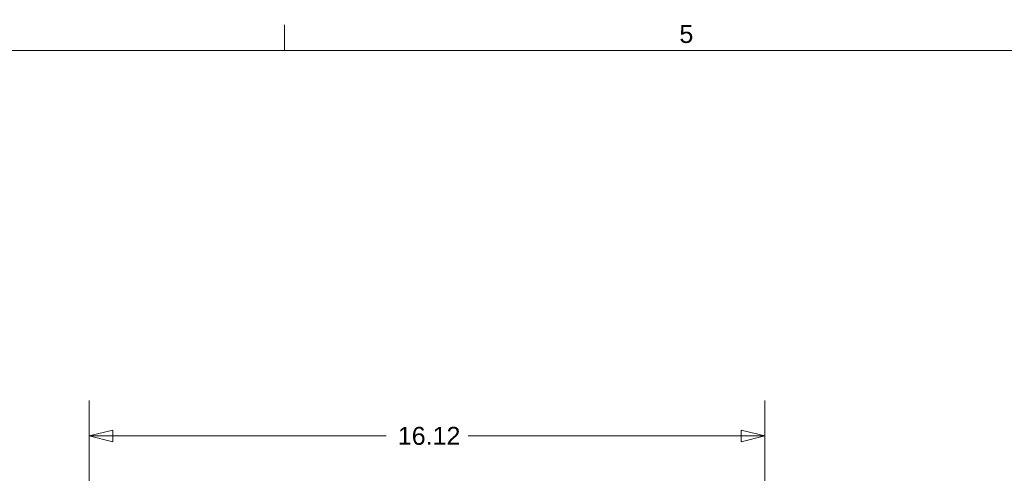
# Model space of a CAD drawing. Header units: inches. Extents: x 0 to 153, y 3 to 96.
# Tile 68 of 132: x 51 to 75, y 84 to 95. Entities that reach past the tile are written whole.
import ezdxf

# ---------------------------------------------------------------- set-up
doc = ezdxf.new("R2010")
doc.units = ezdxf.units.IN
doc.header["$LTSCALE"] = 4.5
doc.header["$MEASUREMENT"] = 0
doc.layers.add('Border (ANSI)', color=7, linetype='Continuous', lineweight=9)
doc.layers.add('Dimension (ANSI)', color=7, linetype='Continuous', lineweight=9)
doc.styles.add('Note Text (ANSI)', font='arial.ttf')
doc.dimstyles.new('.XX', dxfattribs={"dimscale": 4.5, "dimtxt": 0.095, "dimasz": 0.125, "dimexe": 0.1875, "dimexo": 0.0625, "dimgap": 0.0625, "dimtad": 0, "dimtih": 1, "dimtoh": 1, "dimrnd": 1e-08, "dimzin": 0, "dimdsep": 46, "dimtxsty": 'Note Text (ANSI)', "dimblk": 'Filled-1', "dimcen": 0.09, "dimdle": 0.45, "dimclrd": 256, "dimclre": 256, "dimclrt": 256, "dimadec": 0, "dimazin": 1, "dimtfac": 1.263158, "dimtofl": 0, "dimtmove": 0, "dimatfit": 3, "dimfxl": 1, "dimtolj": 1, "dimtzin": 4, "dimlwd": -1, "dimlwe": -1, "dimarcsym": 0})

# ---------------------------------------------------------------- blocks, each defined once
blk = doc.blocks.new('Borders Default Border')
at = {"layer": 'Border (ANSI)'}
blk.add_line((12.75, 21), (12.75, 21.135), dxfattribs=at)
at = {"layer": 'Border (ANSI)', "flags": 128}
blk.add_lwpolyline([(0.5, 1), (0.5, 21), (33.5, 21), (33.5, 1), (0.5, 1)], dxfattribs=at)
at = {"layer": 'Border (ANSI)', "insert": (14.8439, 21.0384), "char_height": 0.095, "attachment_point": 7, "style": 'Note Text (ANSI)'}
blk.add_mtext('5', dxfattribs=at)
blk = doc.blocks.new('Filled-1')
at = {"color": 0}
for p, q in [((0, 0), (-1, 0.25)), ((-1, 0.25), (-1, -0.25)), ((-1, 0), (0, 0)), ((-1, -0.25), (0, 0))]:
    blk.add_line(p, q, dxfattribs=at)
at = {"color": 0, "flags": 128}
blk.add_lwpolyline([(-1, -0.25), (0, 0), (-1, 0.25), (-1, -0.25)], dxfattribs=at)
at = {"color": 0}
blk.add_solid([(-1, -0.25), (0, 0), (-1, 0.25), (-1, -0.25)], dxfattribs=at)
blk = doc.blocks.new('*D46')
at = {"layer": 'Defpoints', "color": 0, "transparency": 16777216}
for p in [(52.715, 85.3), (52.715, 81.226), (68.836, 81.226)]:
    blk.add_point(p, dxfattribs=at)
at = {"layer": 'Dimension (ANSI)', "transparency": 16777216}
for p, q in [((52.715, 81.507), (52.715, 86.144)), ((68.836, 81.507), (68.836, 86.144)), ((53.278, 85.3), (59.796, 85.3)), ((68.274, 85.3), (61.756, 85.3))]:
    blk.add_line(p, q, dxfattribs=at)
at = {"layer": 'Dimension (ANSI)', "transparency": 16777216, "xscale": 0.5625, "yscale": 0.5625, "zscale": 0.5625, "rotation": 180}
blk.add_blockref('Filled-1', (52.715, 85.3), dxfattribs=at)
at = {"layer": 'Dimension (ANSI)', "transparency": 16777216, "xscale": 0.5625, "yscale": 0.5625, "zscale": 0.5625}
blk.add_blockref('Filled-1', (68.836, 85.3), dxfattribs=at)
at = {"layer": 'Dimension (ANSI)', "transparency": 16777216, "insert": (60.077, 85.518), "char_height": 0.4275, "attachment_point": 1, "style": 'Note Text (ANSI)'}
blk.add_mtext('\\A1;16.12', dxfattribs=at)

msp = doc.modelspace()

# ---------------------------------------------------------------- block references
at = {"xscale": 4.5, "yscale": 4.5, "zscale": 4.5}
msp.add_blockref('Borders Default Border', (0, 0), dxfattribs=at)

# ---------------------------------------------------------------- dimensions: what is measured, and where the dimension line sits
at = {"layer": 'Dimension (ANSI)'}
dim = msp.add_linear_dim(base=(52.7153, 85.3001), p1=(68.8362, 81.2258), p2=(52.7153, 81.2258), angle=180, dimstyle='.XX', override={"dimgap": 0.0625, "dimtih": 0, "dimtoh": 0, "dimdec": 2, "dimtol": 0, "dimlim": 0, "dimtp": 0, "dimtm": 0, "dimtdec": 2, "dimatfit": 1}, dxfattribs=at)
dim.commit()
dim.dimension.update_dxf_attribs({"geometry": '*D46', "text_midpoint": (60.7758, 85.3001), "dimtype": 160})

doc.saveas('drawing.dxf')
